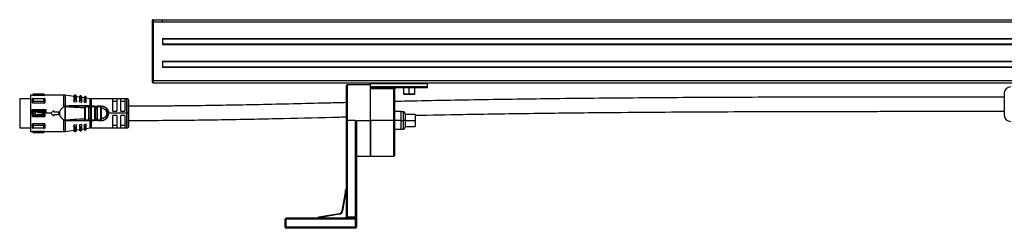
# Model space of a CAD drawing. Header units: millimetres. Extents: x -531 to 2300, y 404 to 998.
# Tile 18 of 24: x 1234 to 1719, y 638 to 741. Entities that reach past the tile are written whole.
import ezdxf

# ---------------------------------------------------------------- set-up
doc = ezdxf.new("R2010")
doc.units = ezdxf.units.MM

# ---------------------------------------------------------------- blocks, each defined once
blk = doc.blocks.new('Drawing View6')
at = {"color": 7, "linetype": 'Continuous', "lineweight": 25}
for p, q in [((-118.95, 66.6), (-118.95, 66)), ((-118.95, 66), (-118.55, 66)), ((-118.95, 66), (-118.95, 59)), ((-118.55, 67), (-118.55, 66)), ((-118.55, 67), (-113.95, 67)), ((-118.55, 66), (-113.95, 66)), ((-118.55, 66), (-118.55, 37)), ((-116.45, 67.01), (-116.45, 67)), ((-116.45, 67.01), (878.55, 67.01)), ((-113.95, 67), (876.05, 67)), ((-113.95, 66), (876.05, 66)), ((-113.95, 66), (-113.95, 66)), ((-118.95, 59), (-118.95, 37)), ((-113.95, 57.8), (876.05, 57.8)), ((-113.95, 57.8), (-113.95, 54.9)), ((-113.95, 57.6), (876.05, 57.6)), ((-113.95, 55.1), (876.05, 55.1)), ((-113.95, 54.9), (876.05, 54.9)), ((-113.95, 46.6), (876.05, 46.6)), ((-113.95, 46.6), (-113.95, 43.7)), ((-113.95, 46.4), (876.05, 46.4)), ((-113.95, 43.9), (876.05, 43.9)), ((-113.95, 43.7), (876.05, 43.7)), ((-118.95, 37), (-118.55, 37)), ((-118.95, 37), (-118.95, 36.4)), ((880.65, 37), (-118.55, 37)), ((-118.55, 37), (-118.55, 36)), ((-118.55, 36), (464.93, 36)), ((-23.5, 34.5), (-23.5, 17.5)), ((-11.5, 35), (-23, 35)), ((-23, 35), (-23, 17.5)), ((-11.5, 35.5), (-11.5, 36)), ((16.5, 35.5), (-11.5, 35.5)), ((-11.5, 34), (-11.5, 35.5)), ((-11.5, 33.5), (-11.5, 34)), ((16.5, 34), (-11.5, 34)), ((16.5, 35.5), (16.5, 36)), ((16.5, 34), (16.5, 35.5)), ((16.5, 33.5), (16.5, 34)), ((-177.95, 30), (-178.95, 30)), ((-178.95, 30), (-178.95, 21)), ((-177.55, 30.4), (-177.95, 30)), ((-177.95, 29.88), (-177.95, 30)), ((-177.95, 29.88), (-171.95, 29.88)), ((-172.35, 30.4), (-177.55, 30.4)), ((-172.35, 30.35), (-177.55, 30.35)), ((-171.95, 30), (-172.35, 30.4)), ((-172.35, 30.35), (-172.35, 30.4)), ((-162.47, 30), (-171.95, 30)), ((-171.95, 30), (-171.95, 29.88)), ((-162.47, 24.24), (-162.47, 30)), ((-157.65, 29.35), (-161.9, 29.96)), ((-161.9, 29.96), (-161.9, 24.5)), ((-157.65, 29.37), (-157.65, 26.83)), ((-156.76, 29.93), (-156.96, 29.96)), ((-156.96, 29.96), (-156.96, 27.73)), ((-156.76, 27.72), (-156.76, 29.93)), ((-156.25, 26.97), (-156.25, 29.34)), ((-154.85, 28.95), (-156.25, 29.15)), ((-154.08, 29.54), (-154.28, 29.57)), ((-154.08, 27.51), (-154.08, 29.54)), ((-151.79, 29.22), (-151.99, 29.24)), ((-151.79, 27.34), (-151.79, 29.22)), ((16.5, 33.5), (-11.5, 33.5)), ((-11.5, 33), (-11.5, 33.5)), ((0, 33), (-11.5, 33)), ((-11.5, 17.5), (-11.5, 33)), ((0, 33.5), (0, 33)), ((0, 33), (0.5, 33)), ((0, 17.5), (0, 33)), ((0.5, 17.5), (0.5, 33)), ((4.75, 33.5), (4.75, 30.6)), ((4.75, 30.6), (4.85, 30.5)), ((4.75, 30.6), (7.5, 30.6)), ((4.85, 30.5), (7.5, 30.5)), ((7.5, 30.6), (7.5, 33.5)), ((7.5, 30.6), (10.25, 30.6)), ((7.5, 30.6), (7.5, 30.5)), ((7.5, 30.5), (10.15, 30.5)), ((10.15, 30.5), (10.25, 30.6)), ((10.25, 30.6), (10.25, 33.5)), ((300.55, 31), (300.55, 20)), ((-178.95, 28.13), (-184.25, 28.13)), ((-184.25, 28.13), (-184.25, 13.88)), ((-177.95, 26.22), (-177.95, 28.34)), ((-177.95, 26.22), (-171.95, 26.22)), ((-177.55, 28.34), (-172.35, 28.34)), ((-172.35, 26.86), (-177.55, 26.86)), ((-161.95, 24.5), (-162.47, 24.24)), ((-161.95, 24.5), (-161.96, 17.52)), ((-161.88, 24.49), (-161.89, 19.14)), ((-161.44, 24.37), (-161.59, 24.4)), ((-149.55, 24.61), (-159.21, 24.62)), ((-157.65, 26.81), (-157.65, 26.83)), ((-157.65, 26.81), (-156.25, 26.71)), ((-157.05, 27.73), (-156.96, 27.73)), ((-156.25, 26.71), (-156.25, 26.97)), ((-154.85, 29.08), (-154.85, 26.79)), ((-154.85, 26.61), (-154.85, 26.79)), ((-154.85, 26.61), (-153.65, 26.52)), ((-153.65, 26.9), (-153.65, 29.05)), ((-152.45, 28.6), (-153.65, 28.78)), ((-153.65, 26.52), (-153.65, 26.9)), ((-152.45, 28.85), (-152.45, 26.78)), ((-152.45, 26.44), (-152.45, 26.78)), ((-152.45, 26.44), (-151.45, 26.37)), ((-151.96, 24.5), (-151.88, 24.48)), ((-150.38, 24.5), (-151.96, 24.5)), ((-151.45, 26.86), (-151.45, 28.82)), ((-149.55, 28.19), (-151.45, 28.46)), ((-151.45, 26.37), (-151.45, 26.86)), ((-150.46, 24.48), (-150.38, 24.5)), ((-150.38, 24.5), (-150.31, 24.47)), ((-149.55, 24.61), (-149.55, 28.19)), ((-131.45, 28.15), (-149.12, 28.15)), ((-149.12, 28.15), (-149.12, 24.6)), ((-149.12, 24.5), (-149.12, 24.6)), ((-147.44, 24.5), (-148.88, 24.5)), ((-147.44, 24.5), (-147.52, 24.48)), ((-147.44, 24.51), (-147.36, 24.48)), ((-147.44, 24.5), (-145.84, 24.5)), ((-144.47, 24.5), (-145.84, 24.5)), ((-144.42, 24.49), (-144.55, 24.48)), ((-144.37, 24.48), (-144.47, 24.5)), ((-144.47, 24.5), (-144.15, 24.5)), ((-136.45, 28.08), (-138.45, 28.08)), ((-138.45, 22), (-138.45, 28.08)), ((-138.45, 26.92), (-136.45, 26.92)), ((-136.45, 28.08), (-136.45, 22)), ((-132.45, 28.08), (-134.45, 28.08)), ((-134.45, 22), (-134.45, 28.08)), ((-134.45, 26.92), (-132.45, 26.92)), ((-132.45, 28.08), (-132.45, 22)), ((-131.45, 21), (-131.45, 28.15)), ((-130.74, 21), (-130.74, 27.86)), ((-130.45, 21), (-130.45, 27.15)), ((-178.15, 21), (-178.95, 21)), ((-178.95, 21), (-178.95, 12)), ((-178.15, 21), (-178.15, 22.67)), ((-171.24, 22.67), (-178.15, 22.67)), ((-177.95, 19.5), (-177.95, 22.5)), ((-171.95, 22.5), (-177.95, 22.5)), ((-177.95, 19.5), (-171.95, 19.5)), ((-177.55, 22.06), (-172.35, 22.06)), ((-172.35, 19.95), (-177.55, 19.95)), ((-175.45, 21.5), (-175.45, 22)), ((-175.45, 21.5), (-173.05, 21.5)), ((-173.05, 20.5), (-175.45, 20.5)), ((-175.45, 20), (-175.45, 20.5)), ((-173.05, 20.5), (-173.05, 21.5)), ((-171.24, 21), (-171.24, 22.67)), ((-168.95, 21), (-171.24, 21)), ((-168.95, 21), (-167.45, 22.45)), ((-167.45, 19.55), (-168.95, 21)), ((-167.45, 21.75), (-167.45, 22.45)), ((-167.45, 21.75), (-164.95, 21.75)), ((-164.95, 20.25), (-167.45, 20.25)), ((-167.45, 19.55), (-167.45, 20.25)), ((-164.95, 20.25), (-164.95, 21.75)), ((-164.95, 21), (-164.72, 21)), ((-164.45, 19.87), (-164.45, 22.14)), ((-152.16, 18.16), (-152.16, 23.85)), ((-151.87, 18.16), (-151.87, 23.85)), ((-150.6, 24.2), (-151.73, 24.2)), ((-150.43, 23.78), (-150.43, 18.23)), ((-150.14, 23.78), (-150.14, 18.23)), ((-149.16, 23.76), (-148.87, 23.76)), ((-149.16, 18.25), (-149.16, 23.76)), ((-148.87, 18.25), (-148.87, 23.76)), ((-147.64, 24.2), (-148.67, 24.2)), ((-147.43, 23.72), (-147.43, 18.28)), ((-147.14, 23.72), (-146.16, 23.71)), ((-147.14, 23.72), (-147.14, 18.29)), ((-146.16, 18.29), (-146.16, 23.71)), ((-145.87, 18.3), (-145.87, 23.71)), ((-144.66, 24.2), (-145.64, 24.2)), ((-144.43, 23.7), (-144.43, 18.3)), ((-144.15, 23.92), (-144.14, 23.7)), ((-144.14, 23.7), (-144.14, 18.3)), ((-131.45, 21), (-140.45, 21)), ((-138.45, 22), (-136.45, 22)), ((-136.45, 20), (-138.45, 20)), ((-138.45, 13.92), (-138.45, 20)), ((-136.45, 20), (-136.45, 13.92)), ((-134.45, 22), (-132.45, 22)), ((-132.45, 20), (-134.45, 20)), ((-134.45, 13.92), (-134.45, 20)), ((-132.45, 20), (-132.45, 13.92)), ((-130.74, 21), (-131.45, 21)), ((-131.45, 13.85), (-131.45, 21)), ((-130.45, 21), (-130.74, 21)), ((-130.74, 14.15), (-130.74, 21)), ((-130.45, 14.85), (-130.45, 21)), ((3.5, 21.9), (0.5, 21.9)), ((3.5, 17.5), (3.5, 21.9)), ((4.5, 21.8), (3.5, 21.8)), ((4.5, 21.8), (4.5, 17.5)), ((5.5, 20.8), (5.5, 17.5)), ((10.5, 20.5), (5.5, 20.5)), ((10.5, 20.5), (10.5, 17.5)), ((-171.95, 15.79), (-177.95, 15.79)), ((-177.55, 15.15), (-172.35, 15.15)), ((-171.95, 15.79), (-171.95, 13.67)), ((-162.47, 12), (-162.47, 17.77)), ((-161.9, 17.94), (-161.89, 18.2)), ((-161.9, 17.94), (-161.9, 17.79)), ((-161.9, 17.79), (-161.9, 17.51)), ((-161.67, 17.6), (-161.9, 17.51)), ((-161.9, 17.51), (-161.9, 12.05)), ((-161.89, 19.14), (-161.89, 18.2)), ((-161.75, 17.5), (-159.84, 17.5)), ((-161.67, 17.6), (-161.44, 17.64)), ((-159.21, 17.39), (-149.55, 17.4)), ((-156.25, 15.3), (-157.65, 15.2)), ((-157.65, 15.18), (-157.65, 15.2)), ((-157.65, 15.18), (-157.65, 12.64)), ((-156.25, 15.04), (-156.25, 15.3)), ((-156.25, 12.67), (-156.25, 15.04)), ((-153.65, 15.49), (-154.85, 15.4)), ((-154.85, 15.22), (-154.85, 15.4)), ((-154.85, 15.22), (-154.85, 12.93)), ((-153.65, 15.11), (-153.65, 15.49)), ((-153.65, 12.96), (-153.65, 15.11)), ((-151.45, 15.64), (-152.45, 15.57)), ((-152.45, 15.23), (-152.45, 15.57)), ((-152.45, 15.23), (-152.45, 13.16)), ((-151.99, 14.66), (-151.99, 12.76)), ((-151.96, 17.5), (-150.38, 17.5)), ((-151.79, 12.79), (-151.79, 14.67)), ((-151.73, 17.8), (-150.6, 17.8)), ((-151.45, 15.15), (-151.45, 15.64)), ((-151.45, 13.19), (-151.45, 15.15)), ((-150.38, 17.5), (-150.46, 17.53)), ((-149.55, 13.82), (-149.55, 17.4)), ((-149.16, 18.25), (-148.87, 18.25)), ((-144.15, 17.41), (-149.12, 17.41)), ((-149.12, 17.41), (-149.12, 13.85)), ((-148.88, 17.5), (-148.96, 17.53)), ((-148.88, 17.5), (-148.8, 17.53)), ((-148.88, 17.5), (-147.44, 17.5)), ((-148.67, 17.8), (-147.64, 17.8)), ((-147.44, 17.5), (-147.52, 17.53)), ((-145.84, 17.5), (-147.44, 17.5)), ((-146.16, 18.29), (-147.14, 18.29)), ((-145.84, 17.5), (-145.93, 17.53)), ((-145.84, 17.5), (-144.47, 17.5)), ((-145.64, 17.8), (-144.66, 17.8)), ((-144.55, 17.53), (-144.42, 17.52)), ((-144.37, 17.53), (-144.47, 17.5)), ((-144.15, 17.5), (-144.47, 17.5)), ((-144.14, 18.3), (-144.15, 18.09)), ((-136.45, 15.09), (-138.45, 15.09)), ((-132.45, 15.09), (-134.45, 15.09)), ((-23, 17.5), (-23.5, 17.5)), ((-23.5, 17.5), (-23.5, -30)), ((-19, 17.5), (-23, 17.5)), ((-23, 17.5), (-23, -30)), ((-19, 17.5), (-19, -30)), ((-18.5, 17.5), (-11.5, 17.5)), ((-18.5, 17.5), (-18.5, 13.35)), ((0, 17.5), (-11.5, 17.5)), ((-11.5, 0), (-11.5, 17.5)), ((-11.5, 17.5), (-11.5, 0)), ((0, 17.5), (0.5, 17.5)), ((0, 0), (0, 17.5)), ((0.5, 0.5), (0.5, 17.5)), ((3.5, 17.5), (0.5, 17.5)), ((3.5, 13.1), (3.5, 17.5)), ((3.5, 17.5), (4.5, 17.5)), ((5.5, 17.5), (4.5, 17.5)), ((4.5, 17.5), (4.5, 13.2)), ((5.5, 17.5), (5.5, 14.2)), ((5.5, 17.5), (10.5, 17.5)), ((10.5, 17.5), (10.5, 14.5)), ((-184.25, 13.88), (-178.95, 13.88)), ((-178.95, 12), (-177.95, 12)), ((-177.95, 12), (-177.95, 12.13)), ((-171.95, 12.13), (-177.95, 12.13)), ((-177.95, 12), (-177.55, 11.6)), ((-172.35, 13.67), (-177.55, 13.67)), ((-177.55, 11.66), (-172.35, 11.66)), ((-177.55, 11.66), (-177.55, 11.6)), ((-177.55, 11.6), (-172.35, 11.6)), ((-172.35, 11.6), (-171.95, 12)), ((-171.95, 12.13), (-171.95, 12)), ((-171.95, 12), (-162.47, 12)), ((-161.9, 12.05), (-157.65, 12.66)), ((-156.96, 14.28), (-157.05, 14.28)), ((-156.96, 14.28), (-156.96, 12.05)), ((-156.96, 12.05), (-156.76, 12.08)), ((-156.76, 12.08), (-156.76, 14.29)), ((-156.25, 12.86), (-154.85, 13.06)), ((-154.28, 14.48), (-154.28, 12.44)), ((-154.28, 12.44), (-154.08, 12.46)), ((-154.08, 12.46), (-154.08, 14.5)), ((-153.65, 13.23), (-152.45, 13.41)), ((-151.99, 12.76), (-151.79, 12.79)), ((-151.45, 13.55), (-149.55, 13.82)), ((-149.12, 13.85), (-131.45, 13.85)), ((-138.45, 13.92), (-136.45, 13.92)), ((-134.45, 13.92), (-132.45, 13.92)), ((-18.5, 13.35), (-18.5, -30)), ((3.5, 13.1), (0.5, 13.1)), ((3.5, 13.2), (4.5, 13.2)), ((5.5, 14.5), (10.5, 14.5)), ((-11.5, 0), (0, 0)), ((-18.5, 0), (-11.5, 0)), ((-24.06, -17.95), (-25.67, -27.11)), ((-23.76, -18), (-25.38, -27.16)), ((-23.76, -18), (-24.06, -17.95)), ((-23.76, -18), (-23.5, -18)), ((-26.89, -28.33), (-36.05, -29.94)), ((-26.84, -28.62), (-36, -30.24)), ((-26.84, -28.62), (-26.89, -28.33)), ((-25.38, -27.16), (-25.67, -27.11)), ((-53.5, -31), (-53, -31)), ((-53.5, -35), (-53.5, -31)), ((-53, -31), (-53, -30.5)), ((-19, -30.5), (-53, -30.5)), ((-53, -35), (-53, -31)), ((-19, -31), (-53, -31)), ((-36, -30.24), (-36.05, -29.94)), ((-36, -30.24), (-36, -30.5)), ((-23, -30), (-23.5, -30)), ((-23, -30), (-23, -30.5)), ((-19, -30), (-23, -30)), ((-19, -30), (-19, -30.5)), ((-18.5, -30), (-19, -30)), ((-19, -30.5), (-19, -31)), ((-19, -31), (-19, -35)), ((-18.5, -31), (-19, -31)), ((-18.5, -30), (-18.5, -31)), ((-18.5, -31), (-18.5, -35)), ((-53.5, -35), (-53, -35)), ((-53, -35.5), (-53, -35)), ((-19, -35), (-53, -35)), ((-19, -35.5), (-53, -35.5)), ((-19, -35), (-19, -35.5)), ((-18.5, -35), (-19, -35))]:
    blk.add_line(p, q, dxfattribs=at)
at = {"color": 7, "linetype": 'Continuous', "lineweight": 25, "flags": 128}
for points in [[(-154.28, 29.57), (-154.28, 29.44), (-154.28, 29.05), (-154.28, 28.4), (-154.28, 27.53)], [(-151.99, 29.24), (-151.99, 29.12), (-151.99, 28.76), (-151.99, 28.16), (-151.99, 27.35)], [(-177.55, 28.34), (-177.55, 28.17), (-177.55, 28), (-177.55, 27.82), (-177.55, 27.64), (-177.55, 27.45), (-177.55, 27.26), (-177.55, 27.06), (-177.55, 26.86)], [(-172.35, 26.86), (-172.35, 27.06), (-172.35, 27.26), (-172.35, 27.45), (-172.35, 27.64), (-172.35, 27.82), (-172.35, 28), (-172.35, 28.17), (-172.35, 28.34)], [(-171.95, 28.34), (-171.95, 28.12), (-171.95, 27.88), (-171.95, 27.63), (-171.95, 27.37), (-171.95, 27.1), (-171.95, 26.81), (-171.95, 26.52), (-171.95, 26.22)], [(-156.76, 27.72), (-156.88, 27.73), (-156.96, 27.73)], [(-154.08, 27.51), (-154.19, 27.52), (-154.28, 27.53)], [(-151.79, 27.34), (-151.91, 27.35), (-151.99, 27.35)], [(-149.12, 24.6), (-146.34, 24.6), (-144.15, 24.6)], [(-145.84, 24.5), (-145.8, 24.5), (-145.76, 24.48), (-145.73, 24.45), (-145.7, 24.42), (-145.67, 24.37), (-145.66, 24.32), (-145.65, 24.26), (-145.64, 24.2)], [(-177.55, 22.06), (-177.55, 21.8), (-177.55, 21.53), (-177.55, 21.27), (-177.55, 21), (-177.55, 20.74), (-177.55, 20.48), (-177.55, 20.21), (-177.55, 19.95)], [(-172.35, 19.95), (-172.35, 20.21), (-172.35, 20.48), (-172.35, 20.74), (-172.35, 21), (-172.35, 21.27), (-172.35, 21.53), (-172.35, 21.8), (-172.35, 22.06)], [(-171.95, 22.5), (-171.95, 22.13), (-171.95, 21.76), (-171.95, 21.38), (-171.95, 21), (-171.95, 20.63), (-171.95, 20.25), (-171.95, 19.88), (-171.95, 19.5)], [(-177.95, 13.67), (-177.95, 13.89), (-177.95, 14.13), (-177.95, 14.38), (-177.95, 14.64), (-177.95, 14.91), (-177.95, 15.2), (-177.95, 15.49), (-177.95, 15.79)], [(-177.55, 15.15), (-177.55, 14.95), (-177.55, 14.75), (-177.55, 14.56), (-177.55, 14.37), (-177.55, 14.18), (-177.55, 14.01), (-177.55, 13.84), (-177.55, 13.67)], [(-172.35, 13.67), (-172.35, 13.84), (-172.35, 14.01), (-172.35, 14.18), (-172.35, 14.37), (-172.35, 14.56), (-172.35, 14.75), (-172.35, 14.95), (-172.35, 15.15)], [(-151.99, 14.66), (-151.88, 14.66), (-151.79, 14.67)], [(-145.84, 17.5), (-145.8, 17.51), (-145.76, 17.53), (-145.73, 17.56), (-145.7, 17.59), (-145.67, 17.64), (-145.66, 17.69), (-145.65, 17.75), (-145.64, 17.8)], [(-156.96, 14.28), (-156.85, 14.28), (-156.76, 14.29)], [(-154.28, 14.48), (-154.17, 14.49), (-154.08, 14.5)]]:
    blk.add_lwpolyline(points, dxfattribs=at)
at = {"color": 7, "linetype": 'Continuous', "lineweight": 25}
for centre, radius, start, end in [((-118.55, 66.6), 0.4, 90, 180), ((-118.55, 36.4), 0.4, 180, 270), ((-23, 34.5), 0.5, 90, 180), ((303.55, 31), 3, 90, 180), ((-34.48, 30.4), 143.07, 179.9966, 180.0205), ((-162.47, 26), 4, 81.8101, 90), ((-157.05, 29.37), 0.6, 81.8101, 180), ((-156.85, 29.34), 0.6, 0, 81.8101), ((-154.35, 29.08), 0.5, 81.8101, 180), ((-154.15, 29.05), 0.5, 0, 81.8101), ((-152.05, 28.85), 0.4, 81.8101, 180), ((-151.85, 28.82), 0.4, 0, 81.8101), ((1, 33), 0.5, 90, 180), ((-149.12, 31.15), 3, 261.8101, 270), ((-149.4, 24.59), 0.142, 174.212, 217.4335), ((-148.94, 24.24), 0.267, 351.7558, 78.1684), ((-144.15, 21), 3.5, 270, 90.0007), ((-131.45, 27.15), 1, 45, 90), ((-131.45, 27.15), 1, 0, 45), ((4.5, 20.8), 1, 0, 90), ((303.55, 20), 3, 180, 270), ((-152, 17.77), 0.273, 278.1777, 6.3357), ((-149.4, 17.42), 0.142, 142.5755, 185.7889), ((11.47, 17.42), 160.59, 179.9707, 180.0061), ((-148.94, 17.77), 0.267, 281.8315, 8.2444), ((-131.45, 14.85), 1, 315, 0), ((-315.44, 11.61), 143.09, 359.9966, 0.0205), ((-162.47, 16), 4, 270, 278.1899), ((-157.05, 12.64), 0.6, 180, 278.1899), ((-156.85, 12.67), 0.6, 278.1899, 0), ((-154.35, 12.93), 0.5, 180, 278.1899), ((-154.15, 12.96), 0.5, 278.1899, 0), ((-152.05, 13.16), 0.4, 180, 278.1899), ((-151.85, 13.19), 0.4, 278.1899, 360), ((-149.12, 10.85), 3, 90, 98.1899), ((-131.45, 14.85), 1, 270, 315), ((4.5, 14.2), 1, 270, 0), ((0, 0.5), 0.5, 270, 0), ((-27.15, -26.85), 1.5, 280, 350), ((-27.15, -26.85), 1.8, 280, 350), ((-53, -31), 0.5, 90, 180), ((-24, -30), 0.5, 270, 0), ((-19, -31), 0.5, 0, 90), ((-53, -35), 0.5, 180, 270), ((-19, -35), 0.5, 270, 0)]:
    blk.add_arc(centre, radius, start, end, dxfattribs=at)
for points, knots in [([(-113.95, 66), (-113.95, 66.26), (-113.95, 66.52), (-113.95, 66.89), (-113.95, 67), (-113.95, 67)], [0, 0, 0, 0, 0.5, 0.5, 1, 1, 1, 1]), ([(-177.95, 29.88), (-177.88, 29.97), (-177.75, 30.12), (-177.61, 30.28), (-177.55, 30.35)], [0, 0, 0, 0, 0.553792, 1, 1, 1, 1]), ([(-172.35, 30.35), (-172.27, 30.26), (-172.14, 30.1), (-172.01, 29.95), (-171.95, 29.88)], [0, 0, 0, 0, 0.566189, 1, 1, 1, 1]), ([(-177.55, 28.34), (-177.63, 28.34), (-177.76, 28.34), (-177.89, 28.34), (-177.95, 28.34)], [0, 0, 0, 0, 0.566235, 1, 1, 1, 1]), ([(-177.95, 26.22), (-177.88, 26.34), (-177.75, 26.55), (-177.61, 26.77), (-177.55, 26.86)], [0, 0, 0, 0, 0.553792, 1, 1, 1, 1]), ([(-171.95, 28.34), (-172.02, 28.34), (-172.15, 28.34), (-172.29, 28.34), (-172.35, 28.34)], [0, 0, 0, 0, 0.553742, 1, 1, 1, 1]), ([(-172.35, 26.86), (-172.27, 26.74), (-172.14, 26.53), (-172.01, 26.31), (-171.95, 26.22)], [0, 0, 0, 0, 0.566189, 1, 1, 1, 1]), ([(-164.45, 22.14), (-164.19, 22.56), (-163.67, 23.39), (-162.87, 23.96), (-162.47, 24.24)], [0, 0, 0, 0, 0.496428, 1, 1, 1, 1]), ([(-161.9, 24.5), (-161.91, 24.5), (-161.93, 24.5), (-161.94, 24.5), (-161.95, 24.5)], [0, 0, 0, 0, 0.500602, 1, 1, 1, 1]), ([(-161.9, 24.5), (-161.9, 24.5), (-161.89, 24.49), (-161.88, 24.49), (-161.88, 24.49)], [0, 0, 0, 0, 0.5557215, 1, 1, 1, 1]), ([(-161.67, 24.41), (-161.71, 24.43), (-161.78, 24.45), (-161.85, 24.48), (-161.88, 24.49)], [0, 0, 0, 0, 0.559552, 1, 1, 1, 1]), ([(-159.21, 24.62), (-159.7, 24.62), (-160.43, 24.61), (-161.19, 24.58), (-161.51, 24.52), (-161.61, 24.5), (-161.66, 24.46), (-161.67, 24.44), (-161.67, 24.43), (-161.67, 24.42), (-161.67, 24.41), (-161.67, 24.41)], [0, 0, 0, 0, 0.5806363, 0.8658055, 0.9061991, 0.9694413, 0.9816748, 0.9866619, 0.9911675, 0.9954991, 1, 1, 1, 1]), ([(-161.67, 24.41), (-161.66, 24.41), (-161.65, 24.4), (-161.62, 24.4), (-161.6, 24.39), (-161.59, 24.39), (-161.59, 24.39), (-161.59, 24.4), (-161.59, 24.4), (-161.59, 24.4), (-161.59, 24.4)], [0, 0, 0, 0, 0.219058, 0.584738, 0.867155, 0.887733, 0.906757, 0.926, 0.947181, 1, 1, 1, 1]), ([(-161.61, 24.45), (-161.62, 24.45), (-161.63, 24.44), (-161.64, 24.44), (-161.65, 24.44), (-161.65, 24.43), (-161.65, 24.43), (-161.65, 24.43), (-161.65, 24.43), (-161.65, 24.43)], [0, 0, 0, 0, 0.571754, 0.690168, 0.803366, 0.861897, 0.911571, 0.955977, 1, 1, 1, 1]), ([(-161.65, 24.43), (-161.65, 24.43), (-161.65, 24.42), (-161.64, 24.42), (-161.62, 24.41), (-161.6, 24.4), (-161.59, 24.4)], [0, 0, 0, 0, 0.068493, 0.149045, 0.357724, 1, 1, 1, 1]), ([(-161.61, 24.45), (-161.21, 24.47), (-160.4, 24.51), (-159.59, 24.51), (-159.18, 24.5)], [0, 0, 0, 0, 0.49694, 1, 1, 1, 1]), ([(-161.44, 24.37), (-159.71, 24.24), (-156.62, 24.03), (-153.52, 23.9), (-152.16, 23.85)], [0, 0, 0, 0, 0.559906, 1, 1, 1, 1]), ([(-159.51, 24.5), (-159.45, 24.5), (-159.35, 24.51), (-159.24, 24.51), (-159.19, 24.51)], [0, 0, 0, 0, 0.499654, 1, 1, 1, 1]), ([(-159.18, 24.5), (-159.18, 24.5), (-159.19, 24.5), (-159.19, 24.51), (-159.19, 24.52), (-159.2, 24.54), (-159.21, 24.57), (-159.21, 24.61), (-159.21, 24.62)], [0, 0, 0, 0, 0.049755, 0.133456, 0.408467, 0.532389, 0.771005, 1, 1, 1, 1]), ([(-151.96, 24.5), (-153.31, 24.5), (-155.72, 24.5), (-158.13, 24.5), (-159.18, 24.5)], [0, 0, 0, 0, 0.560034, 1, 1, 1, 1]), ([(-157.65, 26.83), (-157.64, 26.96), (-157.62, 27.19), (-157.47, 27.49), (-157.3, 27.64), (-157.16, 27.71), (-157.08, 27.73), (-157.05, 27.73)], [0, 0, 0, 0, 0.325938, 0.603471, 0.815327, 0.910521, 1, 1, 1, 1]), ([(-156.76, 27.72), (-156.73, 27.71), (-156.67, 27.71), (-156.55, 27.65), (-156.4, 27.53), (-156.27, 27.28), (-156.26, 27.09), (-156.25, 26.97)], [0, 0, 0, 0, 0.095969, 0.193666, 0.400239, 0.664134, 1, 1, 1, 1]), ([(-154.85, 26.79), (-154.84, 26.89), (-154.83, 27.08), (-154.71, 27.31), (-154.57, 27.45), (-154.44, 27.51), (-154.38, 27.52), (-154.35, 27.53)], [0, 0, 0, 0, 0.30579, 0.570569, 0.801387, 0.904132, 1, 1, 1, 1]), ([(-154.35, 27.53), (-154.34, 27.53), (-154.31, 27.53), (-154.29, 27.53), (-154.28, 27.53)], [0, 0, 0, 0, 0.559949, 1, 1, 1, 1]), ([(-154.08, 27.51), (-154.05, 27.51), (-154, 27.5), (-153.9, 27.46), (-153.78, 27.36), (-153.67, 27.16), (-153.66, 26.99), (-153.65, 26.9)], [0, 0, 0, 0, 0.0973422, 0.1964691, 0.4058392, 0.6696995, 1, 1, 1, 1]), ([(-152.05, 27.35), (-152.1, 27.34), (-152.2, 27.32), (-152.33, 27.19), (-152.43, 27.01), (-152.44, 26.86), (-152.45, 26.78)], [0, 0, 0, 0, 0.1849, 0.408712, 0.685985, 1, 1, 1, 1]), ([(-151.96, 24.5), (-152, 24.5), (-152.05, 24.48), (-152.09, 24.4), (-152.12, 24.31), (-152.14, 24.18), (-152.15, 24.02), (-152.15, 23.91), (-152.16, 23.85)], [0, 0, 0, 0, 0.254808, 0.382547, 0.508766, 0.691911, 0.830633, 1, 1, 1, 1]), ([(-152.05, 27.35), (-152.04, 27.35), (-152.02, 27.36), (-152, 27.35), (-151.99, 27.35)], [0, 0, 0, 0, 0.559946, 1, 1, 1, 1]), ([(-151.87, 24.48), (-151.91, 24.49), (-151.97, 24.5), (-152.01, 24.49), (-152.02, 24.48)], [0, 0, 0, 0, 0.792776, 1, 1, 1, 1]), ([(-151.88, 24.48), (-151.88, 24.48), (-151.85, 24.48), (-151.8, 24.42), (-151.74, 24.32), (-151.73, 24.24), (-151.73, 24.2)], [0, 0, 0, 0, 0.017216, 0.344811, 0.672405, 1, 1, 1, 1]), ([(-151.45, 26.86), (-151.46, 26.93), (-151.47, 27.05), (-151.55, 27.21), (-151.65, 27.29), (-151.73, 27.33), (-151.77, 27.34), (-151.79, 27.34)], [0, 0, 0, 0, 0.323921, 0.5874, 0.803788, 0.901229, 1, 1, 1, 1]), ([(-150.6, 24.2), (-150.6, 24.24), (-150.59, 24.32), (-150.54, 24.42), (-150.49, 24.48), (-150.46, 24.48), (-150.46, 24.48)], [0, 0, 0, 0, 0.327711, 0.655421, 0.983132, 1, 1, 1, 1]), ([(-150.31, 24.48), (-150.32, 24.49), (-150.36, 24.5), (-150.42, 24.49), (-150.47, 24.48)], [0, 0, 0, 0, 0.199882, 1, 1, 1, 1]), ([(-148.88, 24.5), (-149.16, 24.5), (-149.66, 24.5), (-150.16, 24.5), (-150.38, 24.5)], [0, 0, 0, 0, 0.560006, 1, 1, 1, 1]), ([(-150.31, 24.47), (-150.29, 24.47), (-150.25, 24.46), (-150.22, 24.39), (-150.18, 24.28), (-150.16, 24.12), (-150.14, 23.93), (-150.14, 23.83), (-150.14, 23.78)], [0, 0, 0, 0, 0.111874, 0.262926, 0.414881, 0.698117, 0.848784, 1, 1, 1, 1]), ([(-149.55, 24.61), (-149.51, 24.61), (-149.44, 24.6), (-149.36, 24.6), (-149.33, 24.6)], [0, 0, 0, 0, 0.559933, 1, 1, 1, 1]), ([(-149.12, 24.6), (-149.16, 24.6), (-149.23, 24.6), (-149.3, 24.6), (-149.33, 24.6)], [0, 0, 0, 0, 0.5597262, 1, 1, 1, 1]), ([(-149.16, 23.76), (-149.15, 23.81), (-149.15, 23.92), (-149.14, 24.11), (-149.11, 24.27), (-149.07, 24.39), (-149.01, 24.48), (-148.93, 24.5), (-148.88, 24.5)], [0, 0, 0, 0, 0.132336, 0.260797, 0.490495, 0.620539, 0.749428, 1, 1, 1, 1]), ([(-148.8, 24.48), (-148.85, 24.49), (-148.91, 24.5), (-148.95, 24.49), (-148.96, 24.49)], [0, 0, 0, 0, 0.831979, 1, 1, 1, 1]), ([(-147.52, 24.48), (-147.52, 24.48), (-147.54, 24.48), (-147.59, 24.42), (-147.64, 24.32), (-147.64, 24.24), (-147.64, 24.2)], [0, 0, 0, 0, 0.017874, 0.345249, 0.672625, 1, 1, 1, 1]), ([(-147.36, 24.49), (-147.36, 24.49), (-147.41, 24.5), (-147.47, 24.49), (-147.52, 24.48)], [0, 0, 0, 0, 0.152424, 1, 1, 1, 1]), ([(-147.36, 24.48), (-147.33, 24.47), (-147.28, 24.46), (-147.24, 24.39), (-147.18, 24.26), (-147.16, 24.09), (-147.14, 23.89), (-147.14, 23.78), (-147.14, 23.72)], [0, 0, 0, 0, 0.127352, 0.2753, 0.425305, 0.704107, 0.849897, 1, 1, 1, 1]), ([(-146.16, 23.71), (-146.16, 23.78), (-146.15, 23.9), (-146.14, 24.07), (-146.11, 24.21), (-146.07, 24.36), (-145.99, 24.48), (-145.89, 24.5), (-145.84, 24.5)], [0, 0, 0, 0, 0.1458608, 0.2846831, 0.4169394, 0.543177, 0.7791002, 1, 1, 1, 1]), ([(-145.76, 24.48), (-145.81, 24.49), (-145.87, 24.5), (-145.92, 24.49), (-145.93, 24.49)], [0, 0, 0, 0, 0.8573313, 1, 1, 1, 1]), ([(-144.54, 24.48), (-144.57, 24.46), (-144.61, 24.42), (-144.66, 24.32), (-144.66, 24.24), (-144.66, 24.2)], [0, 0, 0, 0, 0.333254, 0.666627, 1, 1, 1, 1]), ([(-144.37, 24.48), (-144.38, 24.49), (-144.43, 24.5), (-144.5, 24.49), (-144.55, 24.48)], [0, 0, 0, 0, 0.191717, 1, 1, 1, 1]), ([(-144.47, 24.5), (-144.5, 24.5), (-144.52, 24.5), (-144.54, 24.48), (-144.54, 24.48)], [0, 0, 0, 0, 0.999643, 1, 1, 1, 1]), ([(-144.15, 23.92), (-144.16, 24), (-144.17, 24.17), (-144.23, 24.36), (-144.29, 24.46), (-144.35, 24.48), (-144.37, 24.48)], [0, 0, 0, 0, 0.2919781, 0.5874617, 0.8946489, 1, 1, 1, 1]), ([(-144.15, 24.6), (-143.95, 24.6), (-143.52, 24.59), (-142.86, 24.39), (-142.17, 24.08), (-141.56, 23.61), (-141.06, 23.03), (-140.71, 22.37), (-140.48, 21.68), (-140.46, 21.22), (-140.45, 21)], [0, 0, 0, 0, 0.100297, 0.22208, 0.35706, 0.494645, 0.628497, 0.762991, 0.888425, 1, 1, 1, 1]), ([(-23.5, 26.25), (-26.01, 26.19), (-34.04, 26), (-47.59, 25.67), (-64.2, 25.29), (-77.54, 25.03), (-87.66, 24.86), (-94.62, 24.76), (-102.11, 24.66), (-110.5, 24.58), (-120.07, 24.52), (-126.85, 24.51), (-130.45, 24.5)], [0, 0, 0, 0, 0.0705847, 0.2253117, 0.3800058, 0.5364956, 0.5996611, 0.6638733, 0.7315909, 0.8097938, 0.899154, 1, 1, 1, 1]), ([(300.55, 29), (297.37, 29), (291.28, 29), (282.57, 29), (274.69, 29), (267.64, 29), (261.41, 29), (255.98, 28.99), (251.25, 28.99), (243.84, 28.99), (233.37, 28.98), (216.03, 28.96), (194.9, 28.92), (163.64, 28.82), (125.92, 28.62), (83.95, 28.24), (44.17, 27.68), (17.09, 27.21), (2.52, 26.86), (0.5, 26.81)], [0, 0, 0, 0, 0.031741, 0.06068, 0.086852, 0.110284, 0.131002, 0.149023, 0.164366, 0.178278, 0.222914, 0.26888, 0.351535, 0.434194, 0.581809, 0.729424, 0.85466, 0.979863, 1, 1, 1, 1]), ([(-177.55, 22.06), (-177.63, 22.14), (-177.76, 22.29), (-177.89, 22.44), (-177.95, 22.5)], [0, 0, 0, 0, 0.566189, 1, 1, 1, 1]), ([(-177.95, 19.5), (-177.88, 19.59), (-177.75, 19.74), (-177.61, 19.88), (-177.55, 19.95)], [0, 0, 0, 0, 0.553792, 1, 1, 1, 1]), ([(-175.45, 22), (-175.75, 21.82), (-176.28, 21.48), (-176.82, 21.15), (-177.05, 21)], [0, 0, 0, 0, 0.559988, 1, 1, 1, 1]), ([(-177.05, 21), (-176.75, 20.82), (-176.22, 20.48), (-175.68, 20.15), (-175.45, 20)], [0, 0, 0, 0, 0.559989, 1, 1, 1, 1]), ([(-171.95, 22.5), (-172.02, 22.42), (-172.15, 22.27), (-172.29, 22.13), (-172.35, 22.06)], [0, 0, 0, 0, 0.553792, 1, 1, 1, 1]), ([(-172.35, 19.95), (-172.27, 19.86), (-172.14, 19.72), (-172.01, 19.57), (-171.95, 19.5)], [0, 0, 0, 0, 0.566189, 1, 1, 1, 1]), ([(-164.72, 21), (-164.71, 20.8), (-164.68, 20.4), (-164.52, 20.04), (-164.45, 19.87)], [0, 0, 0, 0, 0.526511, 1, 1, 1, 1]), ([(-162.47, 17.77), (-162.87, 18.05), (-163.67, 18.62), (-164.19, 19.45), (-164.45, 19.87)], [0, 0, 0, 0, 0.503572, 1, 1, 1, 1]), ([(-151.87, 23.85), (-151.87, 23.9), (-151.86, 24), (-151.84, 24.12), (-151.79, 24.19), (-151.75, 24.2), (-151.73, 24.2)], [0, 0, 0, 0, 0.306116, 0.590246, 0.796606, 1, 1, 1, 1]), ([(-150.43, 23.78), (-150.43, 23.84), (-150.44, 23.96), (-150.46, 24.08), (-150.49, 24.14), (-150.52, 24.18), (-150.56, 24.2), (-150.59, 24.2), (-150.6, 24.2)], [0, 0, 0, 0, 0.295847, 0.552757, 0.665884, 0.776093, 0.88594, 1, 1, 1, 1]), ([(-150.14, 23.78), (-149.96, 23.78), (-149.63, 23.77), (-149.3, 23.76), (-149.16, 23.76)], [0, 0, 0, 0, 0.559996, 1, 1, 1, 1]), ([(-148.87, 23.76), (-148.87, 23.82), (-148.87, 23.91), (-148.85, 24.02), (-148.83, 24.09), (-148.81, 24.14), (-148.77, 24.18), (-148.73, 24.2), (-148.69, 24.2), (-148.67, 24.2)], [0, 0, 0, 0, 0.272106, 0.413768, 0.538864, 0.650801, 0.761419, 0.87618, 1, 1, 1, 1]), ([(-147.64, 24.2), (-147.62, 24.2), (-147.58, 24.2), (-147.54, 24.18), (-147.5, 24.13), (-147.46, 24.05), (-147.44, 23.91), (-147.43, 23.79), (-147.43, 23.72)], [0, 0, 0, 0, 0.123295, 0.238521, 0.35147, 0.468274, 0.725916, 1, 1, 1, 1]), ([(-145.87, 23.71), (-145.87, 23.74), (-145.87, 23.8), (-145.86, 23.94), (-145.83, 24.05), (-145.79, 24.13), (-145.75, 24.17), (-145.7, 24.2), (-145.66, 24.2), (-145.64, 24.2)], [0, 0, 0, 0, 0.099379, 0.282431, 0.560494, 0.673864, 0.781998, 0.88923, 1, 1, 1, 1]), ([(-144.66, 24.2), (-144.65, 24.2), (-144.61, 24.2), (-144.56, 24.18), (-144.52, 24.14), (-144.48, 24.08), (-144.46, 24), (-144.44, 23.88), (-144.43, 23.78), (-144.43, 23.7)], [0, 0, 0, 0, 0.100004, 0.203833, 0.318994, 0.435559, 0.573982, 0.710878, 1, 1, 1, 1]), ([(-144.15, 17.41), (-143.93, 17.42), (-143.47, 17.44), (-142.77, 17.65), (-142.08, 17.99), (-141.49, 18.47), (-141.01, 19.05), (-140.68, 19.7), (-140.47, 20.36), (-140.46, 20.8), (-140.45, 21)], [0, 0, 0, 0, 0.111654, 0.24051, 0.376183, 0.512093, 0.644057, 0.773959, 0.895726, 1, 1, 1, 1]), ([(-144.14, 23.7), (-143.79, 23.66), (-143.09, 23.58), (-142.19, 22.96), (-141.59, 22.06), (-141.38, 21), (-141.59, 19.94), (-142.19, 19.05), (-143.09, 18.43), (-143.79, 18.35), (-144.14, 18.3)], [0, 0, 0, 0, 0.124999, 0.249999, 0.374999, 0.499999, 0.624999, 0.749999, 0.874999, 1, 1, 1, 1]), ([(10.5, 20.02), (18.3, 20.18), (37.09, 20.57), (66.82, 21.01), (105.18, 21.45), (148.98, 21.77), (183.93, 21.89), (204.52, 21.94), (210.69, 21.95), (216.75, 21.96), (222.62, 21.97), (228.26, 21.97), (233.8, 21.98), (239.29, 21.98), (245.16, 21.99), (251.71, 21.99), (259.35, 22), (268.07, 22), (277.9, 22), (288.85, 22), (296.52, 22), (300.55, 22)], [0, 0, 0, 0, 0.080549, 0.194052, 0.307569, 0.477853, 0.648129, 0.669534, 0.690939, 0.711936, 0.732153, 0.751587, 0.770236, 0.789415, 0.808281, 0.83083, 0.85709, 0.887092, 0.920877, 0.958493, 1, 1, 1, 1]), ([(-177.55, 15.15), (-177.63, 15.27), (-177.76, 15.48), (-177.89, 15.7), (-177.95, 15.79)], [0, 0, 0, 0, 0.566189, 1, 1, 1, 1]), ([(-171.95, 15.79), (-172.02, 15.67), (-172.15, 15.46), (-172.29, 15.24), (-172.35, 15.15)], [0, 0, 0, 0, 0.553792, 1, 1, 1, 1]), ([(-162.47, 17.77), (-162.38, 17.71), (-162.22, 17.6), (-162.04, 17.54), (-161.96, 17.52)], [0, 0, 0, 0, 0.580302, 1, 1, 1, 1]), ([(-161.96, 17.52), (-161.95, 17.51), (-161.93, 17.51), (-161.91, 17.51), (-161.9, 17.51)], [0, 0, 0, 0, 0.483169, 1, 1, 1, 1]), ([(-159.21, 17.39), (-159.85, 17.39), (-160.63, 17.4), (-161.44, 17.47), (-161.62, 17.53), (-161.65, 17.54), (-161.67, 17.56), (-161.67, 17.57), (-161.68, 17.58), (-161.67, 17.59), (-161.67, 17.59), (-161.67, 17.6)], [0, 0, 0, 0, 0.755693, 0.934963, 0.959842, 0.977411, 0.983893, 0.989328, 0.991876, 0.994439, 1, 1, 1, 1]), ([(-161.44, 17.64), (-161.5, 17.62), (-161.57, 17.59), (-161.64, 17.57), (-161.66, 17.57), (-161.66, 17.56), (-161.66, 17.56), (-161.67, 17.56), (-161.67, 17.56), (-161.67, 17.56), (-161.67, 17.56), (-161.66, 17.56), (-161.66, 17.56), (-161.64, 17.55), (-161.58, 17.55), (-161.22, 17.53), (-160.42, 17.51), (-159.65, 17.51), (-159.18, 17.5)], [0, 0, 0, 0, 0.072214, 0.081722, 0.08512, 0.087091, 0.087737, 0.087997, 0.088232, 0.08846, 0.088702, 0.089289, 0.091106, 0.093934, 0.116011, 0.155655, 0.482183, 1, 1, 1, 1]), ([(-152.16, 18.16), (-153.89, 18.09), (-156.99, 17.96), (-160.08, 17.74), (-161.44, 17.64)], [0, 0, 0, 0, 0.560093, 1, 1, 1, 1]), ([(-159.18, 17.5), (-159.19, 17.5), (-159.19, 17.5), (-159.2, 17.48), (-159.21, 17.44), (-159.21, 17.4), (-159.21, 17.39)], [0, 0, 0, 0, 0.244855, 0.499998, 0.755142, 1, 1, 1, 1]), ([(-159.18, 17.5), (-157.84, 17.5), (-155.43, 17.5), (-153.02, 17.5), (-151.96, 17.5)], [0, 0, 0, 0, 0.559911, 1, 1, 1, 1]), ([(-159.18, 17.5), (-157.38, 17.5), (-154.15, 17.5), (-150.93, 17.5), (-149.52, 17.5)], [0, 0, 0, 0, 0.560132, 1, 1, 1, 1]), ([(-157.05, 14.28), (-157.08, 14.28), (-157.16, 14.3), (-157.3, 14.37), (-157.47, 14.52), (-157.62, 14.81), (-157.64, 15.05), (-157.65, 15.18)], [0, 0, 0, 0, 0.089482, 0.184693, 0.396628, 0.674165, 1, 1, 1, 1]), ([(-156.76, 14.29), (-156.73, 14.29), (-156.67, 14.3), (-156.55, 14.36), (-156.4, 14.48), (-156.27, 14.72), (-156.26, 14.92), (-156.25, 15.04)], [0, 0, 0, 0, 0.09377, 0.189049, 0.400199, 0.66412, 1, 1, 1, 1]), ([(-154.35, 14.48), (-154.38, 14.49), (-154.44, 14.5), (-154.56, 14.55), (-154.7, 14.68), (-154.82, 14.92), (-154.84, 15.11), (-154.85, 15.22)], [0, 0, 0, 0, 0.090894, 0.187707, 0.403221, 0.680517, 1, 1, 1, 1]), ([(-154.08, 14.5), (-154.05, 14.5), (-154, 14.51), (-153.9, 14.55), (-153.78, 14.65), (-153.67, 14.85), (-153.66, 15.02), (-153.65, 15.11)], [0, 0, 0, 0, 0.095358, 0.192264, 0.405805, 0.669689, 1, 1, 1, 1]), ([(-152.05, 14.66), (-152.07, 14.66), (-152.12, 14.67), (-152.21, 14.71), (-152.33, 14.82), (-152.43, 15), (-152.44, 15.15), (-152.45, 15.23)], [0, 0, 0, 0, 0.092113, 0.190371, 0.409273, 0.68628, 1, 1, 1, 1]), ([(-151.96, 17.5), (-152, 17.51), (-152.07, 17.53), (-152.13, 17.68), (-152.15, 17.85), (-152.15, 18.02), (-152.16, 18.11), (-152.16, 18.16)], [0, 0, 0, 0, 0.262172, 0.507602, 0.72834, 0.860106, 1, 1, 1, 1]), ([(-151.99, 14.66), (-152, 14.66), (-152.02, 14.65), (-152.04, 14.66), (-152.05, 14.66)], [0, 0, 0, 0, 0.553505, 1, 1, 1, 1]), ([(-152.02, 17.53), (-152.01, 17.52), (-151.97, 17.51), (-151.91, 17.52), (-151.87, 17.53)], [0, 0, 0, 0, 0.229034, 1, 1, 1, 1]), ([(-152.02, 17.52), (-152.01, 17.52), (-152, 17.52), (-151.99, 17.52), (-151.99, 17.52)], [0, 0, 0, 0, 0.937566, 1, 1, 1, 1]), ([(-151.73, 17.8), (-151.74, 17.81), (-151.77, 17.81), (-151.79, 17.83), (-151.82, 17.86), (-151.84, 17.92), (-151.86, 18.02), (-151.87, 18.11), (-151.87, 18.16)], [0, 0, 0, 0, 0.110257, 0.218192, 0.32906, 0.447725, 0.716305, 1, 1, 1, 1]), ([(-151.79, 14.67), (-151.77, 14.67), (-151.73, 14.68), (-151.65, 14.71), (-151.55, 14.8), (-151.47, 14.95), (-151.46, 15.08), (-151.45, 15.15)], [0, 0, 0, 0, 0.096571, 0.197429, 0.41274, 0.676188, 1, 1, 1, 1]), ([(-150.43, 18.23), (-150.43, 18.17), (-150.44, 18.06), (-150.46, 17.94), (-150.49, 17.87), (-150.52, 17.84), (-150.55, 17.81), (-150.58, 17.81), (-150.6, 17.8)], [0, 0, 0, 0, 0.289848, 0.534701, 0.651177, 0.767495, 0.881293, 1, 1, 1, 1]), ([(-150.46, 17.53), (-150.46, 17.53), (-150.49, 17.53), (-150.54, 17.59), (-150.59, 17.69), (-150.6, 17.77), (-150.6, 17.8)], [0, 0, 0, 0, 0.01491, 0.343274, 0.671637, 1, 1, 1, 1]), ([(-150.47, 17.53), (-150.42, 17.52), (-150.36, 17.51), (-150.32, 17.52), (-150.31, 17.53)], [0, 0, 0, 0, 0.7986876, 1, 1, 1, 1]), ([(-150.14, 18.23), (-150.14, 18.17), (-150.14, 18.07), (-150.15, 17.89), (-150.17, 17.73), (-150.22, 17.62), (-150.27, 17.53), (-150.34, 17.51), (-150.38, 17.5)], [0, 0, 0, 0, 0.134939, 0.265136, 0.494671, 0.619925, 0.747164, 1, 1, 1, 1]), ([(-150.38, 17.5), (-150.1, 17.5), (-149.6, 17.5), (-149.1, 17.5), (-148.88, 17.5)], [0, 0, 0, 0, 0.559997, 1, 1, 1, 1]), ([(-149.16, 18.25), (-149.34, 18.25), (-149.67, 18.24), (-150, 18.23), (-150.14, 18.23)], [0, 0, 0, 0, 0.560004, 1, 1, 1, 1]), ([(-149.33, 17.41), (-149.37, 17.4), (-149.44, 17.4), (-149.51, 17.4), (-149.55, 17.4)], [0, 0, 0, 0, 0.560253, 1, 1, 1, 1]), ([(-149.33, 17.41), (-149.29, 17.41), (-149.22, 17.41), (-149.15, 17.41), (-149.12, 17.41)], [0, 0, 0, 0, 0.560115, 1, 1, 1, 1]), ([(-148.96, 17.53), (-148.98, 17.54), (-149.03, 17.55), (-149.07, 17.62), (-149.12, 17.74), (-149.14, 17.9), (-149.15, 18.09), (-149.15, 18.2), (-149.16, 18.25)], [0, 0, 0, 0, 0.125473, 0.276849, 0.429393, 0.697023, 0.84633, 1, 1, 1, 1]), ([(-148.96, 17.52), (-148.95, 17.52), (-148.91, 17.51), (-148.85, 17.52), (-148.8, 17.53)], [0, 0, 0, 0, 0.165937, 1, 1, 1, 1]), ([(-148.67, 17.8), (-148.69, 17.81), (-148.73, 17.81), (-148.77, 17.83), (-148.81, 17.87), (-148.83, 17.92), (-148.85, 17.99), (-148.87, 18.09), (-148.87, 18.19), (-148.87, 18.25)], [0, 0, 0, 0, 0.123014, 0.237615, 0.348765, 0.461883, 0.577963, 0.716125, 1, 1, 1, 1]), ([(-147.43, 18.28), (-147.43, 18.22), (-147.44, 18.09), (-147.46, 17.95), (-147.5, 17.87), (-147.54, 17.84), (-147.58, 17.81), (-147.62, 17.81), (-147.64, 17.8)], [0, 0, 0, 0, 0.293609, 0.5429, 0.654275, 0.764072, 0.877684, 1, 1, 1, 1]), ([(-147.52, 17.53), (-147.52, 17.53), (-147.54, 17.53), (-147.59, 17.59), (-147.64, 17.69), (-147.64, 17.77), (-147.64, 17.8)], [0, 0, 0, 0, 0.016291, 0.344194, 0.672097, 1, 1, 1, 1]), ([(-147.52, 17.53), (-147.47, 17.52), (-147.42, 17.51), (-147.37, 17.52), (-147.36, 17.52)], [0, 0, 0, 0, 0.870701, 1, 1, 1, 1]), ([(-147.14, 18.29), (-147.14, 18.23), (-147.14, 18.11), (-147.16, 17.95), (-147.18, 17.81), (-147.22, 17.66), (-147.3, 17.53), (-147.4, 17.51), (-147.44, 17.5)], [0, 0, 0, 0, 0.140832, 0.276128, 0.406355, 0.532039, 0.771082, 1, 1, 1, 1]), ([(-145.93, 17.53), (-145.95, 17.54), (-146, 17.55), (-146.06, 17.63), (-146.11, 17.75), (-146.14, 17.93), (-146.15, 18.13), (-146.16, 18.24), (-146.16, 18.29)], [0, 0, 0, 0, 0.135567, 0.284949, 0.435576, 0.703754, 0.848231, 1, 1, 1, 1]), ([(-145.93, 17.52), (-145.92, 17.52), (-145.87, 17.51), (-145.81, 17.52), (-145.76, 17.53)], [0, 0, 0, 0, 0.142859, 1, 1, 1, 1]), ([(-145.64, 17.8), (-145.66, 17.81), (-145.69, 17.81), (-145.74, 17.83), (-145.78, 17.87), (-145.82, 17.93), (-145.84, 18), (-145.86, 18.12), (-145.87, 18.23), (-145.87, 18.3)], [0, 0, 0, 0, 0.099405, 0.203266, 0.318943, 0.435652, 0.574102, 0.710976, 1, 1, 1, 1]), ([(-144.66, 17.8), (-144.64, 17.81), (-144.6, 17.81), (-144.55, 17.84), (-144.51, 17.88), (-144.47, 17.96), (-144.44, 18.1), (-144.43, 18.24), (-144.43, 18.3)], [0, 0, 0, 0, 0.112593, 0.221927, 0.332852, 0.45002, 0.718276, 1, 1, 1, 1]), ([(-144.54, 17.53), (-144.57, 17.55), (-144.61, 17.59), (-144.66, 17.69), (-144.66, 17.77), (-144.66, 17.8)], [0, 0, 0, 0, 0.333172, 0.666586, 1, 1, 1, 1]), ([(-144.55, 17.53), (-144.5, 17.52), (-144.43, 17.51), (-144.38, 17.52), (-144.37, 17.52)], [0, 0, 0, 0, 0.816692, 1, 1, 1, 1]), ([(-144.47, 17.5), (-144.5, 17.51), (-144.52, 17.51), (-144.54, 17.53), (-144.54, 17.53)], [0, 0, 0, 0, 0.999275, 1, 1, 1, 1]), ([(-144.15, 18.09), (-144.16, 18), (-144.17, 17.83), (-144.23, 17.65), (-144.29, 17.55), (-144.35, 17.53), (-144.37, 17.53)], [0, 0, 0, 0, 0.309628, 0.599465, 0.893183, 1, 1, 1, 1]), ([(-144.15, 18.09), (-144.15, 18.01), (-144.15, 17.85), (-144.15, 17.66), (-144.15, 17.53), (-144.15, 17.51), (-144.15, 17.5)], [0, 0, 0, 0, 0.25, 0.5, 0.75, 1, 1, 1, 1]), ([(-130.45, 17.5), (-124.88, 17.52), (-114.08, 17.54), (-98.28, 17.7), (-83.23, 17.92), (-68.69, 18.2), (-49.91, 18.6), (-34.87, 18.98), (-24.57, 19.23), (-23.5, 19.25)], [0, 0, 0, 0, 0.156082, 0.303105, 0.443071, 0.57823, 0.711051, 0.969853, 1, 1, 1, 1]), ([(-19, 17.5), (-18.92, 17.04), (-18.77, 16.13), (-18.56, 14.74), (-18.52, 13.82), (-18.5, 13.35)], [0, 0, 0, 0, 0.33221, 0.655358, 1, 1, 1, 1]), ([(-177.95, 13.67), (-177.88, 13.67), (-177.75, 13.67), (-177.61, 13.67), (-177.55, 13.67)], [0, 0, 0, 0, 0.553742, 1, 1, 1, 1]), ([(-177.55, 11.66), (-177.63, 11.75), (-177.76, 11.91), (-177.89, 12.06), (-177.95, 12.13)], [0, 0, 0, 0, 0.566189, 1, 1, 1, 1]), ([(-172.35, 13.67), (-172.27, 13.67), (-172.14, 13.67), (-172.01, 13.67), (-171.95, 13.67)], [0, 0, 0, 0, 0.5662354, 1, 1, 1, 1]), ([(-171.95, 12.13), (-172.02, 12.04), (-172.15, 11.89), (-172.29, 11.73), (-172.35, 11.66)], [0, 0, 0, 0, 0.553792, 1, 1, 1, 1]), ([(-154.28, 14.48), (-154.29, 14.48), (-154.32, 14.48), (-154.34, 14.48), (-154.35, 14.48)], [0, 0, 0, 0, 0.553052, 1, 1, 1, 1]), ([(-23.85, -16.76), (-23.84, -16.75), (-23.84, -16.72), (-23.86, -16.84), (-23.91, -17.11), (-23.98, -17.5), (-24.03, -17.8), (-24.06, -17.95)], [0, 0, 0, 0, 0.023453, 0.2775, 0.527312, 0.754583, 1, 1, 1, 1]), ([(-23.84, -16.75), (-23.83, -16.71), (-23.82, -16.66), (-23.77, -16.59), (-23.74, -16.57), (-23.72, -16.55)], [0, 0, 0, 0, 0.478365, 0.736363, 1, 1, 1, 1]), ([(-23.55, -16.51), (-23.55, -16.51), (-23.54, -16.47), (-23.56, -16.58), (-23.59, -16.77), (-23.62, -17.02), (-23.66, -17.32), (-23.71, -17.67), (-23.74, -17.88), (-23.76, -18)], [0, 0, 0, 0, 0.022099, 0.267581, 0.396709, 0.524672, 0.72421, 0.852658, 1, 1, 1, 1]), ([(-23.49, -16.51), (-23.53, -16.5), (-23.59, -16.5), (-23.67, -16.52), (-23.7, -16.54), (-23.72, -16.55)], [0, 0, 0, 0, 0.478441, 0.736424, 1, 1, 1, 1]), ([(-37.45, -30.28), (-37.46, -30.3), (-37.48, -30.33), (-37.5, -30.41), (-37.5, -30.47), (-37.49, -30.51)], [0, 0, 0, 0, 0.263576, 0.521559, 1, 1, 1, 1]), ([(-36, -30.24), (-36.13, -30.26), (-36.36, -30.29), (-36.74, -30.34), (-37.05, -30.39), (-37.28, -30.42), (-37.46, -30.45), (-37.48, -30.45), (-37.49, -30.45)], [0, 0, 0, 0, 0.160144, 0.299585, 0.5155, 0.647951, 0.776936, 1, 1, 1, 1]), ([(-37.45, -30.28), (-37.43, -30.26), (-37.41, -30.23), (-37.34, -30.18), (-37.29, -30.17), (-37.25, -30.16)], [0, 0, 0, 0, 0.263637, 0.521635, 1, 1, 1, 1]), ([(-36.05, -29.94), (-36.21, -29.97), (-36.54, -30.03), (-36.94, -30.1), (-37.21, -30.15), (-37.23, -30.15), (-37.25, -30.16)], [0, 0, 0, 0, 0.2582284, 0.5139298, 0.767008, 1, 1, 1, 1])]:
    blk.add_open_spline(points, degree=3, knots=knots, dxfattribs=at)
for points in [[(-144.15, 24.5), (-144.15, 24.51), (-144.15, 24.51), (-144.15, 24.53), (-144.15, 24.56), (-144.15, 24.59), (-144.15, 24.6)], [(-144.15, 24.5), (-144.15, 24.5), (-144.15, 24.48), (-144.15, 24.35), (-144.15, 24.16), (-144.15, 24), (-144.15, 23.92)], [(-151.87, 23.85), (-151.88, 23.85), (-151.9, 23.85), (-151.97, 23.85), (-152.06, 23.85), (-152.12, 23.85), (-152.16, 23.85)], [(-150.14, 23.78), (-150.18, 23.78), (-150.24, 23.78), (-150.33, 23.78), (-150.4, 23.78), (-150.42, 23.78), (-150.43, 23.78)], [(-147.14, 23.72), (-147.18, 23.72), (-147.24, 23.72), (-147.33, 23.72), (-147.4, 23.72), (-147.42, 23.72), (-147.43, 23.72)], [(-146.16, 23.71), (-146.12, 23.71), (-146.06, 23.71), (-145.97, 23.71), (-145.9, 23.71), (-145.88, 23.71), (-145.87, 23.71)], [(-144.14, 23.7), (-144.18, 23.7), (-144.24, 23.7), (-144.33, 23.7), (-144.4, 23.7), (-144.42, 23.7), (-144.43, 23.7)], [(-152.16, 18.16), (-152.12, 18.16), (-152.06, 18.16), (-151.97, 18.16), (-151.9, 18.16), (-151.88, 18.16), (-151.87, 18.16)], [(-150.14, 18.23), (-150.18, 18.23), (-150.24, 18.23), (-150.33, 18.23), (-150.4, 18.23), (-150.42, 18.23), (-150.43, 18.23)], [(-147.14, 18.29), (-147.18, 18.29), (-147.24, 18.29), (-147.33, 18.29), (-147.4, 18.29), (-147.42, 18.28), (-147.43, 18.28)], [(-146.16, 18.29), (-146.12, 18.29), (-146.06, 18.29), (-145.97, 18.29), (-145.9, 18.3), (-145.88, 18.3), (-145.87, 18.3)], [(-144.14, 18.3), (-144.18, 18.3), (-144.24, 18.3), (-144.33, 18.3), (-144.4, 18.3), (-144.42, 18.3), (-144.43, 18.3)], [(-144.15, 17.41), (-144.15, 17.42), (-144.15, 17.45), (-144.15, 17.48), (-144.15, 17.5), (-144.15, 17.5), (-144.15, 17.5)]]:
    blk.add_open_spline(points, degree=3, dxfattribs=at)

msp = doc.modelspace()

# ---------------------------------------------------------------- block references
at = {"color": 7, "linetype": 'Continuous', "lineweight": 25}
msp.add_blockref('Drawing View6', (1418.54, 673.89), dxfattribs=at)

doc.saveas('drawing.dxf')
